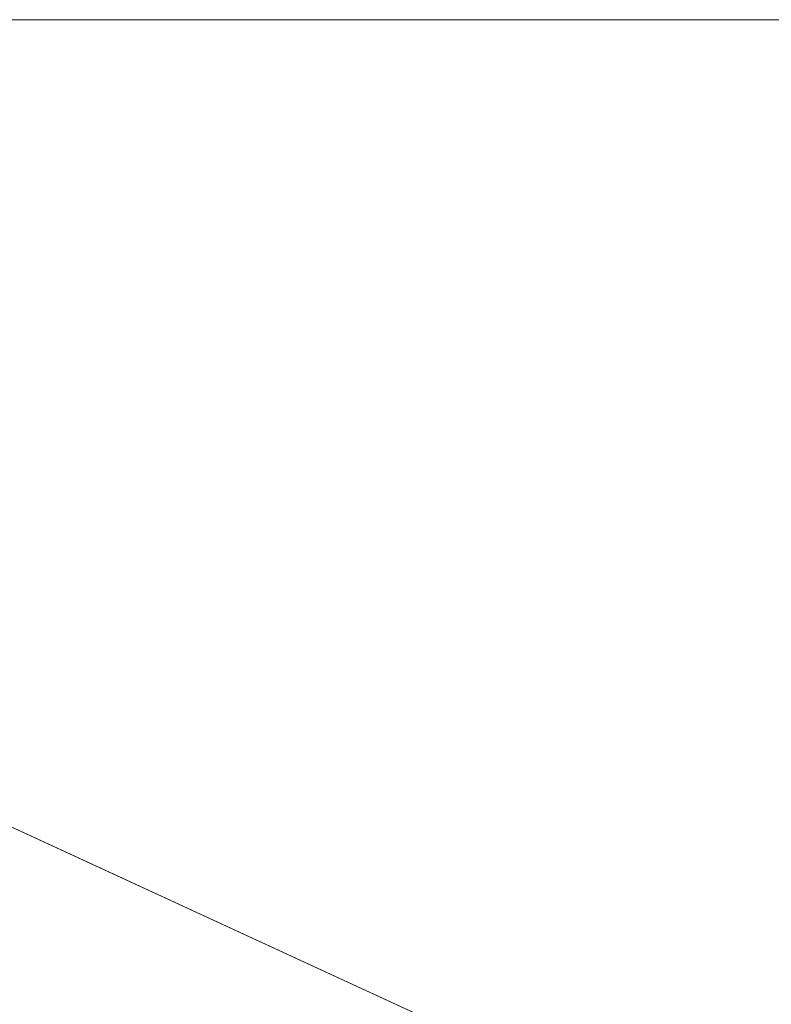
# Model space of a CAD drawing. Header units: inches. Extents: x 513 to 854, y 267 to 501.
# Tile 26 of 214: x 579 to 601, y 344 to 372. Entities that reach past the tile are written whole.
import ezdxf

# ---------------------------------------------------------------- set-up
doc = ezdxf.new("R2010")
doc.units = ezdxf.units.IN
doc.header["$MEASUREMENT"] = 0
doc.layers.add('1', color=7, linetype='Continuous')

# ---------------------------------------------------------------- blocks, each defined once
blk = doc.blocks.new('block 15')
at = {"layer": '1', "color": 8, "lineweight": 18, "true_color": 0x808080}
blk.add_lwpolyline([(722.856, 372.231), (522.61, 372.231)], dxfattribs=at)
blk = doc.blocks.new('block 4309')
at = {"layer": '1', "color": 18, "lineweight": 13, "true_color": 0x4c0000}
blk.add_lwpolyline([(555.152, 360.239), (626.556, 327.3)], dxfattribs=at)
blk = doc.blocks.new('block 4362')
at = {"layer": '1', "color": 18, "lineweight": 13, "true_color": 0x4c0000}
blk.add_lwpolyline([(555.152, 360.239), (626.556, 327.3)], dxfattribs=at)
blk = doc.blocks.new('block 6591')
at = {"layer": '1', "color": 155, "lineweight": 18, "true_color": 0x4c7299}
blk.add_lwpolyline([(570.681, 353.075), (626.556, 327.3)], dxfattribs=at)
blk = doc.blocks.new('block 6623')
at = {"layer": '1', "color": 18, "lineweight": 18, "true_color": 0x4c0000}
blk.add_lwpolyline([(555.985, 359.854), (580.222, 348.674), (604.459, 337.494), (616.577, 331.904), (622.637, 329.108)], dxfattribs=at)
blk = doc.blocks.new('block 6838')
at = {"layer": '1', "color": 18, "lineweight": 13, "true_color": 0x4c0000}
blk.add_lwpolyline([(555.985, 359.854), (580.222, 348.674), (604.459, 337.494), (616.577, 331.904), (622.637, 329.108)], dxfattribs=at)

msp = doc.modelspace()

# ---------------------------------------------------------------- block references
at = {"layer": '1'}
for name in ['block 15', 'block 6623', 'block 6838', 'block 4309', 'block 4362', 'block 6591']:
    msp.add_blockref(name, (0, 0), dxfattribs=at)

doc.saveas('drawing.dxf')
